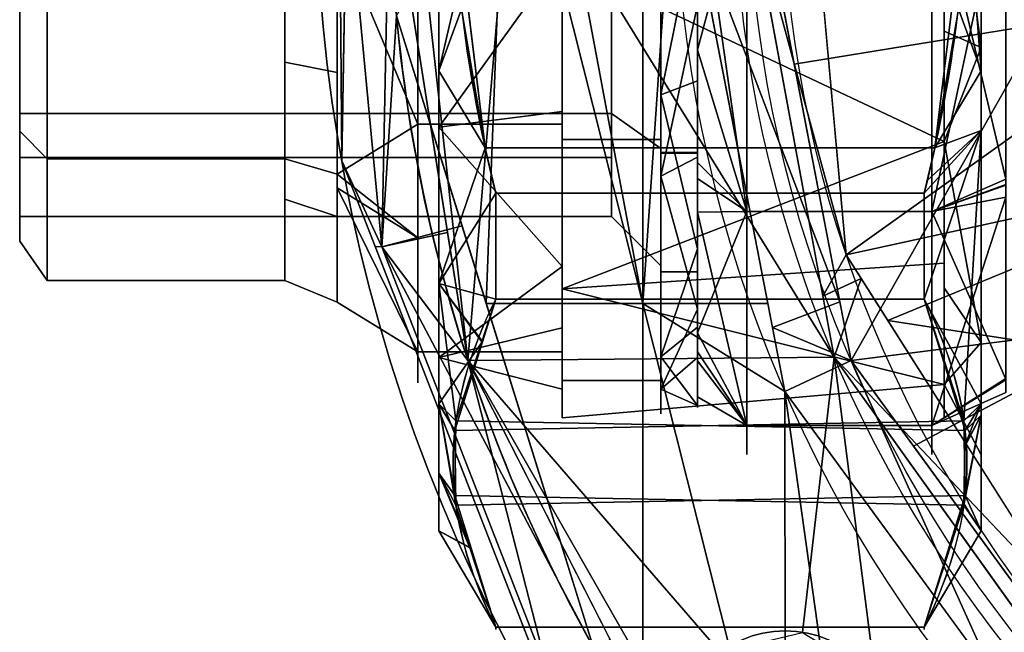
# Model space of a CAD drawing. Header units: millimetres. Extents: x -80 to 80, y -168 to 68.
# Tile 21 of 256: x -80 to -40, y -31 to -6. Entities that reach past the tile are written whole.
import ezdxf

# ---------------------------------------------------------------- set-up
doc = ezdxf.new("R2010")
doc.units = ezdxf.units.MM
doc.layers.add('100', color=7, linetype='Continuous', true_color=0xffffff)

msp = doc.modelspace()

# ---------------------------------------------------------------- linework, layer by layer
at = {"layer": '100', "color": 72, "linetype": 'Continuous'}
for p, q in [((-60.691, -13.304, 28), (-43.309, -13.304, 28)), ((-43.309, -13.304, -28), (-60.691, -13.304, -28)), ((-43.309, -17.597, 25.522), (-60.691, -17.597, 25.522)), ((-60.691, -17.597, -25.522), (-43.309, -17.597, -25.522)), ((-43.309, -30.901, -2.478), (-60.691, -30.901, -2.478)), ((-60.691, -30.901, 2.478), (-43.309, -30.901, 2.478))]:
    msp.add_line(p, q, dxfattribs=at)
at = {"layer": '100', "color": 72, "linetype": 'Continuous', "extrusion": (-1, 0, 0)}
for centre, radius in [((0, 0, 63), 27), ((0, 0, 41), 23.922), ((0, 0, 58), 22.422), ((0, 0, 54), 22.25), ((0, 0, 52.5), 22), ((0, 0, 58), 21), ((0, 0, 69.243), 16.85), ((0, 0, 54), 16.5), ((0, 0, 52.5), 16.5), ((0, 0, 54), 16.25), ((0, 0, 80), 15.25), ((0, 0, 80), 14.25)]:
    msp.add_circle(centre, radius, dxfattribs=at)
at = {"layer": '100', "color": 72, "linetype": 'Continuous', "extrusion": (1, 0, 0)}
for centre, radius in [((0, 0, -41), 27), ((0, 0, -42.5), 22.422), ((0, 0, -58), 22.25), ((0, 0, -54), 22), ((0, 0, -63), 21.25), ((0, 0, -58), 21.25), ((0, 0, -63.85), 21), ((0, 0, -67.121), 17.729), ((0, 0, -78.88), 16.85), ((0, 0, -56), 14.25)]:
    msp.add_circle(centre, radius, dxfattribs=at)
at = {"layer": '100', "color": 163, "linetype": 'Continuous', "extrusion": (1, 0, 0)}
msp.add_circle((0, 0, -50.5), 23.9, dxfattribs=at)
at = {"layer": '100', "color": 163, "linetype": 'Continuous', "extrusion": (1, -2.77771e-15, -1.36243e-14)}
msp.add_circle((0, 0, -43), 23.9, dxfattribs=at)
at = {"layer": '100', "color": 163, "linetype": 'Continuous', "extrusion": (-1, -2.77771e-15, 1.39412e-14)}
msp.add_circle((0, 0, 52.5), 21.9, dxfattribs=at)
at = {"layer": '100', "color": 163, "linetype": 'Continuous'}
msp.add_circle((-48.946, -35.561, 97), 4.5, dxfattribs=at)
at = {"layer": '100', "color": 163, "linetype": 'Continuous', "extrusion": (0, 0, -1)}
msp.add_circle((48.946, -35.561, -102), 4.5, dxfattribs=at)
for centre, radius, start, end in [((0, 0, -94), 68, 283.06797, 256.93203), ((0, 0, -81), 65, 283.06797, 256.93203), ((0, 0, -97), 51.024, 286.7388, 253.2612), ((0, 0, -80.215), 50.45, 286.0923, 253.9077)]:
    msp.add_arc(centre, radius, start, end, dxfattribs=at)
at = {"layer": '100', "color": 163, "linetype": 'Continuous'}
for centre, radius, start, end in [((0, 0, 84), 68, 283.06797, 256.93203), ((0, 0, 81), 53.418, 285.9698, 254.0302), ((0, 0, 97.321), 49.087, 286.8231, 253.1769), ((0, 0, 97), 65, 180, 216)]:
    msp.add_arc(centre, radius, start, end, dxfattribs=at)
at = {"layer": '100', "color": 72, "linetype": 'Continuous', "extrusion": (1, 0, 0)}
for start, end in [(115.4146, 124.5854), (235.4146, 244.5854), (175.4146, 184.5854)]:
    msp.add_arc((0, 0, -60.691), 31, start, end, dxfattribs=at)
at = {"layer": '100', "color": 72, "linetype": 'Continuous', "extrusion": (-1, 0, 0)}
for start, end in [(295.4146, 304.5854), (55.4146, 64.5854), (355.4146, 4.5854)]:
    msp.add_arc((0, 0, 43.309), 31, start, end, dxfattribs=at)
at = {"layer": '100', "color": 72, "linetype": 'Continuous'}
for points in [[(-60.691, 13.304, 28), (-61.763, 8.978, 28), (-62.423, 4.466, 28), (-62.422, -4.479, 28), (-61.772, -8.939, 28), (-60.691, -13.304, 28)], [(-60.691, -13.304, -28), (-61.772, -8.939, -28), (-62.422, -4.479, -28), (-62.423, 4.466, -28), (-61.763, 8.978, -28), (-60.691, 13.304, -28)], [(-43.309, -13.304, 28), (-42.228, -8.939, 28), (-41.578, -4.479, 28), (-41.577, 4.466, 28), (-42.237, 8.978, 28), (-43.309, 13.304, 28)], [(-43.309, 13.304, -28), (-42.237, 8.978, -28), (-41.577, 4.466, -28), (-41.578, -4.479, -28), (-42.228, -8.939, -28), (-43.309, -13.304, -28)], [(-60.691, -17.597, 25.522), (-61.773, -19.781, 21.737), (-62.418, -21.987, 17.917), (-62.427, -26.461, 10.168), (-61.776, -28.711, 6.27), (-60.691, -30.901, 2.478)], [(-60.691, -30.901, -2.478), (-61.773, -28.716, -6.263), (-62.418, -26.51, -10.083), (-62.427, -22.036, -17.832), (-61.776, -19.786, -21.73), (-60.691, -17.597, -25.522)], [(-43.309, -17.597, -25.522), (-42.227, -19.781, -21.737), (-41.582, -21.987, -17.917), (-41.573, -26.461, -10.168), (-42.224, -28.711, -6.27), (-43.309, -30.901, -2.478)], [(-43.309, -30.901, 2.478), (-42.227, -28.716, 6.263), (-41.582, -26.51, 10.083), (-41.573, -22.036, 17.832), (-42.224, -19.786, 21.73), (-43.309, -17.597, 25.522)]]:
    msp.add_open_spline(points, degree=3, knots=[0, 0, 0, 0, 0.5, 0.5, 1, 1, 1, 1], dxfattribs=at)
at = {"layer": '100', "color": 163, "linetype": 'Continuous'}
for points in [[(-52.5, 14.077, 16.776), (-52.5, 21.567, 3.803), (-52.5, 18.966, -10.95), (-52.5, -14.077, 16.776)], [(-52.5, -14.077, 16.776), (-52.5, 18.966, -10.95), (-52.5, 7.49, -20.579)], [(-54.723, 17.781, 81), (-54.723, -17.781, 81), (-58.054, 0, 81)], [(-54.723, -17.781, 81), (-54.723, 17.781, 81), (-53.395, 1.562, 81)], [(-52.5, -14.077, 16.776), (-52.5, 0, 21.9), (-52.5, 14.077, 16.776)], [(-52.5, -14.077, 16.776), (-52.5, 7.49, -20.579), (-52.5, -7.49, -20.579)], [(-50.427, 1.534, 80.215), (-38.522, 6.428, 74.637), (-38.522, -6.428, 74.637)], [(-66.934, -11.994, 84), (-66.68, 3.015, 84), (-67.054, 2.997, 81.879)], [(-67.054, 2.997, 96.121), (-66.68, 3.015, 94), (-66.934, -11.994, 94)], [(-65.311, -15.486, 81.879), (-67.054, 2.997, 81.879), (-64.713, -6.105, 81)], [(-67.054, 2.997, 81.879), (-65.311, -15.486, 81.879), (-66.934, -11.994, 84)], [(-66.934, -11.994, 94), (-65.311, -15.486, 96.121), (-67.054, 2.997, 96.121)], [(-65, 0, 97), (-67.054, 2.997, 96.121), (-65.311, -15.486, 96.121)], [(-46.959, -19.959, 97), (-50.99, 1.861, 97), (-56, 0, 97), (-57.318, -3.182, 97)], [(-53.395, 1.562, 81), (-49.656, -17.781, 81), (-54.723, -17.781, 81)], [(-38.522, -6.428, 74.637), (-48.582, -8.077, 80.215), (-50.427, 1.534, 80.215)], [(-65.311, -15.486, 96.121), (-62.64, -14.9, 97), (-65, 0, 97)], [(-63.682, -3.182, 97), (-65, 0, 97), (-61.819, -20.086, 97)], [(-50.5, -14.048, 19.336), (-50.5, 0, 23.9), (-52.5, 0, 21.9)], [(-50.5, 0, -23.9), (-50.5, -14.048, -19.336), (-52.5, -7.49, -20.579)], [(-52.5, -7.49, -20.579), (-52.5, 0, -20.579), (-50.5, 0, -23.9)], [(-52.5, 0, 21.9), (-52.5, -12.711, 17.274), (-50.5, -14.048, 19.336)], [(-43, -14.048, -19.336), (-50.5, -14.048, -19.336), (-50.5, 0, -23.9), (-43, 0, -23.9)], [(-43, 0, 23.9), (-50.5, 0, 23.9), (-50.5, -14.048, 19.336), (-43, -14.048, 19.336)], [(-40, -0.001, -22.168), (-43, -14.048, -19.336), (-43, 0, -23.9)], [(-43, 0, 23.9), (-43, -14.048, 19.336), (-40, -12.733, 18.146)], [(-40, -12.733, 18.146), (-40, 0, 22.168), (-43, 0, 23.9)], [(-66.934, -11.994, 94), (-66.731, -0.021, 94), (-66.731, -0.021, 84), (-66.934, -11.994, 84)], [(-58.771, -1.729, 81), (-58.054, 0, 81), (-54.723, -17.781, 81)], [(-40, -0.001, -22.168), (-40, -12.976, -17.774), (-43, -14.048, -19.336)], [(-46.472, -15.807, 97.321), (-47.779, -1.416, 97.321), (-50.374, -1.477, 97)], [(-50.374, -1.477, 97), (-47.416, -17.484, 97), (-46.472, -15.807, 97.321)], [(-62.229, -1.729, 81), (-60.5, -2.446, 81), (-61.073, -17.781, 81), (-64.713, -6.105, 81)], [(-54.723, -17.781, 81), (-61.073, -17.781, 81), (-60.5, -2.446, 81), (-58.771, -1.729, 81)], [(-52.717, -1.943, 81), (-49.78, -1.834, 80.215), (-46.732, -17.714, 80.215)], [(-46.732, -17.714, 80.215), (-49.468, -18.753, 81), (-52.717, -1.943, 81)], [(-61.819, -20.086, 97), (-60.5, -4.5, 97), (-63.682, -3.182, 97)], [(-46.959, -19.959, 97), (-57.318, -3.182, 97), (-60.5, -4.5, 97), (-61.819, -20.086, 97)], [(-32.433, -5.767, 100), (-47.625, -3.114, 97.321), (-46.472, -15.807, 97.321)], [(-46.472, -15.807, 97.321), (-29.268, -12.042, 100), (-32.433, -5.767, 100)], [(-64.713, -6.105, 81), (-62.057, -14.625, 81), (-65.311, -15.486, 81.879)], [(-46.275, -20.096, 80.215), (-48.582, -8.077, 80.215), (-38.522, -6.428, 74.637)], [(-38.522, -6.428, 74.637), (-34.347, -18.588, 74.637), (-46.275, -20.096, 80.215)], [(-52.5, -7.49, -20.579), (-52.5, -18.966, -10.95), (-52.5, -21.567, 3.803), (-52.5, -14.077, 16.776)], [(-50.5, -14.048, -19.336), (-52.5, -12.058, -16.747), (-52.5, -7.49, -20.579)], [(-65.311, -15.486, 81.879), (-65.583, -15.461, 84), (-66.934, -11.994, 84)], [(-66.934, -11.994, 84), (-61.647, -25.564, 84), (-61.647, -25.564, 94), (-66.934, -11.994, 94)], [(-66.934, -11.994, 94), (-65.583, -15.461, 94), (-65.311, -15.486, 96.121)], [(-52.5, -18.966, -10.95), (-52.5, -12.058, -16.747), (-50.5, -14.048, -19.336)], [(-46.472, -15.807, 97.321), (-44.787, -18.464, 97.321), (-29.268, -12.042, 100)], [(-24.453, -21.588, 100), (-29.268, -12.042, 100), (-44.787, -18.464, 97.321)], [(-50.5, -14.048, 19.336), (-52.5, -12.711, 17.274), (-52.5, -14.077, 16.776)], [(-43, -14.048, 19.336), (-40, -12.945, 17.869), (-40, -12.733, 18.146)], [(-40, -20.847, 7.539), (-40, -12.945, 17.869), (-43, -14.048, 19.336)], [(-43, -14.048, -19.336), (-40, -12.976, -17.774), (-40, -13.468, -17.608)], [(-43, -22.73, -7.386), (-43, -14.048, -19.336), (-40, -13.468, -17.608)], [(-40, -13.468, -17.608), (-40, -20.814, -6.669), (-43, -22.73, -7.386)], [(-50.5, -22.73, 7.386), (-50.5, -14.048, 19.336), (-52.5, -14.077, 16.776)], [(-50.5, -14.048, -19.336), (-50.5, -22.73, -7.386), (-52.5, -18.966, -10.95)], [(-52.5, -14.077, 16.776), (-52.5, -20.099, 6.346), (-50.5, -22.73, 7.386)], [(-43, -22.73, -7.386), (-50.5, -22.73, -7.386), (-50.5, -14.048, -19.336), (-43, -14.048, -19.336)], [(-43, -14.048, 19.336), (-50.5, -14.048, 19.336), (-50.5, -22.73, 7.386), (-43, -22.73, 7.386)], [(-43, -14.048, 19.336), (-43, -22.73, 7.386), (-40, -20.847, 7.539)], [(-65.311, -15.486, 81.879), (-62.057, -14.625, 81), (-56.719, -31.748, 81)], [(-61.819, -20.086, 97), (-62.64, -14.9, 97), (-65.311, -15.486, 96.121)], [(-58.755, -32.986, 84), (-65.583, -15.461, 84), (-65.311, -15.486, 81.879), (-58.57, -32.784, 81.879)], [(-58.57, -32.784, 96.121), (-65.311, -15.486, 96.121), (-65.583, -15.461, 94), (-58.755, -32.986, 94)], [(-56.719, -31.748, 81), (-58.57, -32.784, 81.879), (-65.311, -15.486, 81.879)], [(-61.819, -20.086, 97), (-65.311, -15.486, 96.121), (-58.57, -32.784, 96.121)], [(-47.416, -17.484, 97), (-45.863, -16.767, 97.321), (-46.472, -15.807, 97.321)], [(-45.863, -16.767, 97.321), (-47.416, -17.484, 97), (-46.959, -19.959, 97)], [(-37.488, -29.974, 97.321), (-45.863, -16.767, 97.321), (-46.959, -19.959, 97)], [(-61.073, -17.781, 81), (-54.723, -17.781, 81), (-54.723, -34.032, 81), (-56.719, -31.748, 81)], [(-54.723, -17.781, 81), (-49.656, -17.781, 81), (-48.965, -21.351, 81)], [(-48.965, -21.351, 81), (-48.946, -33.116, 81), (-50.675, -33.832, 81), (-54.723, -17.781, 81)], [(-50.675, -33.832, 81), (-51.391, -35.561, 81), (-54.723, -34.032, 81), (-54.723, -17.781, 81)], [(-49.468, -18.753, 81), (-46.732, -17.714, 80.215), (-46.275, -20.096, 80.215)], [(-46.275, -20.096, 80.215), (-48.965, -21.351, 81), (-49.468, -18.753, 81)], [(-34.347, -18.588, 74.637), (-43.75, -23.56, 80.215), (-46.275, -20.096, 80.215)], [(-44.787, -18.464, 97.321), (-36.22, -31.973, 97.321), (-24.453, -21.588, 100)], [(-33.974, -36.975, 80.215), (-43.75, -23.56, 80.215), (-34.347, -18.588, 74.637)], [(-50.5, -22.73, -7.386), (-52.5, -19.737, -6.575), (-52.5, -18.966, -10.95)], [(-61.819, -20.086, 97), (-51.591, -31.92, 97), (-48.242, -31.116, 97), (-46.959, -19.959, 97)], [(-52.5, -21.567, 3.803), (-52.5, -19.737, -6.575), (-50.5, -22.73, -7.386)], [(-48.242, -31.116, 97), (-45.305, -32.916, 97), (-46.959, -19.959, 97)], [(-34.047, -38.004, 97), (-46.959, -19.959, 97), (-45.305, -32.916, 97), (-44.501, -36.265, 97)], [(-46.959, -19.959, 97), (-38.991, -31.095, 97), (-37.488, -29.974, 97.321)], [(-61.819, -20.086, 97), (-52.586, -38.206, 97), (-53.39, -34.857, 97)], [(-53.39, -34.857, 97), (-51.591, -31.92, 97), (-61.819, -20.086, 97)], [(-58.57, -32.784, 96.121), (-56.05, -31.407, 97), (-61.819, -20.086, 97)], [(-50.5, -22.73, 7.386), (-52.5, -20.099, 6.346), (-52.5, -21.567, 3.803)], [(-40.464, -32.976, 81), (-48.965, -21.351, 81), (-46.275, -20.096, 80.215)], [(-46.275, -20.096, 80.215), (-38.22, -31.15, 80.215), (-40.464, -32.976, 81)], [(-43, -22.73, -7.386), (-40, -20.814, -6.669), (-40, -21.394, -5.805)], [(-43, -22.73, 7.386), (-40, -20.875, 6.842), (-40, -20.847, 7.539)], [(-40, -21.394, -5.805), (-40, -20.875, 6.842), (-43, -22.73, 7.386)], [(-48.965, -21.351, 81), (-35.19, -40.189, 81), (-46.5, -35.561, 81), (-47.216, -33.832, 81)], [(-47.216, -33.832, 81), (-48.946, -33.116, 81), (-48.965, -21.351, 81)], [(-43, -22.73, 7.386), (-43, -22.73, -7.386), (-40, -21.394, -5.805)], [(-50.5, -22.73, -7.386), (-50.5, -22.73, 7.386), (-52.5, -21.567, 3.803)], [(-43, -22.73, 7.386), (-50.5, -22.73, 7.386), (-50.5, -22.73, -7.386), (-43, -22.73, -7.386)], [(-57.404, -36.453, 94), (-61.647, -25.564, 94), (-61.647, -25.564, 84), (-57.404, -36.453, 84)]]:
    msp.add_3dface(points, dxfattribs=at)
at = {"layer": '100', "color": 72, "linetype": 'Continuous'}
for points in [[(-63, 8.343, -25.679), (-63, -8.343, -25.679), (-63, -10.625, -18.403), (-63, 3.69, -20.927)], [(-63, -8.343, 25.679), (-63, 8.343, 25.679), (-63, 3.69, 20.927), (-63, -10.625, 18.403)], [(-41, 8.343, 25.679), (-41, -8.343, 25.679), (-41, -7.392, 22.752), (-41, 7.392, 22.752)], [(-41, -8.343, -25.679), (-41, 8.343, -25.679), (-41, 7.392, -22.752), (-41, -7.392, -22.752)], [(-42.5, 3.894, 22.082), (-41, 7.392, 22.752), (-41, -7.392, 22.752)], [(-41, -7.392, -22.752), (-41, 7.392, -22.752), (-42.5, 3.894, -22.082)], [(-54, -11.675, -11.66), (-54, -0.011, -16.5), (-54, 5.68, -21.254), (-54, -9.311, -19.933)], [(-54, -9.311, -19.933), (-54, 5.68, -21.254), (-52.5, -1.932, -21.915)], [(-63.85, -10.5, 18.187), (-58, -10.5, 18.187), (-58, 3.647, 20.681), (-63.85, 3.647, 20.681)], [(-63.85, 3.647, -20.681), (-58, 3.647, -20.681), (-58, -10.5, -18.187), (-63.85, -10.5, -18.187)], [(-58, -3.69, -20.927), (-63, 3.69, -20.927), (-63, -10.625, -18.403)], [(-63, -10.625, 18.403), (-63, 3.69, 20.927), (-58, -3.69, 20.927)], [(-58, -11.125, 19.269), (-54, -11.125, 19.269), (-54, 3.864, 21.912), (-58, 3.864, 21.912)], [(-58, 3.864, -21.912), (-54, 3.864, -21.912), (-54, -11.125, -19.269), (-58, -11.125, -19.269)], [(-58, 3.864, -21.912), (-58, -11.125, -19.269), (-58, -10.5, -18.187), (-58, 3.647, -20.681)], [(-58, -11.125, 19.269), (-58, 3.864, 21.912), (-58, 3.647, 20.681), (-58, -10.5, 18.187)], [(-54, -11.49, 11.49), (-54, 0, 16.25), (-54, 3.864, 21.912), (-54, -11.125, 19.269)], [(-54, -11.125, -19.269), (-54, 3.864, -21.912), (-54, 0, -16.25), (-54, -11.49, -11.49)], [(-41, -7.392, 22.752), (-42.5, -6.732, 20.208), (-42.5, 3.894, 22.082)], [(-42.5, 3.894, -22.082), (-42.5, -6.732, -20.208), (-41, -7.392, -22.752)], [(-41, 3.843, -25.679), (-41, -8.343, -25.679), (-41.925, -5.839, -28)], [(-41, -8.343, 25.679), (-41, 3.843, 25.679), (-41.584, -0.801, 28)], [(-54, -12.607, 18.03), (-54, 1.932, 21.915), (-54, 0.011, 16.5), (-54, -11.66, 11.675)], [(-54, 1.932, 21.915), (-54, -12.607, 18.03), (-52.5, -5.68, 21.254)], [(-78.88, -11.915, 11.915), (-78.88, 0, 16.85), (-80, 0, 15.25), (-80, -10.783, 10.783)], [(-78.88, 0, -16.85), (-78.88, -11.915, -11.915), (-80, -10.783, -10.783), (-80, 0, -15.25)], [(-80, -10.076, -10.076), (-80, 0, -14.25), (-80, 0, -15.25), (-80, -10.783, -10.783)], [(-78.88, 0, -16.85), (-69.243, 0, -16.85), (-69.243, -11.915, -11.915), (-78.88, -11.915, -11.915)], [(-69.243, 0, 16.85), (-69.243, -7.989, 13.541), (-67.121, -8.406, 14.247), (-67.121, 0, 17.729)], [(-69.243, -7.989, -13.541), (-69.243, 0, -16.85), (-67.121, 0, -17.729), (-67.121, -8.406, -14.247)], [(-56, -10.076, 10.076), (-56, 0, 14.25), (-54, 0, 16.25), (-54, -11.49, 11.49)], [(-56, 0, -14.25), (-56, -10.076, -10.076), (-54, -11.49, -11.49), (-54, 0, -16.25)], [(-54, 0.011, 16.5), (-52.5, 0.011, 16.5), (-52.5, -11.66, 11.675), (-54, -11.66, 11.675)], [(-52.5, -5.68, 21.254), (-52.5, -18.013, 12.63), (-52.5, -11.66, 11.675), (-52.5, 0.011, 16.5)], [(-80, -10.783, 10.783), (-80, 0, 15.25), (-80, 0, 14.25), (-80, -10.076, 10.076)], [(-78.88, -11.915, 11.915), (-69.243, -11.915, 11.915), (-69.243, 0, 16.85), (-78.88, 0, 16.85)], [(-54, -11.675, -11.66), (-52.5, -11.675, -11.66), (-52.5, -0.011, -16.5), (-54, -0.011, -16.5)], [(-52.5, -15.566, -15.546), (-52.5, -1.932, -21.915), (-52.5, -0.011, -16.5), (-52.5, -11.675, -11.66)], [(-41.925, -5.839, -28), (-42.88, -11.464, -28), (-61.12, -11.464, -28), (-62.416, -0.801, -28)], [(-62.075, -5.839, 28), (-61.12, -11.464, 28), (-42.88, -11.464, 28), (-41.584, -0.801, 28)], [(-41.584, -0.801, 28), (-42.88, -11.464, 28), (-41, -8.343, 25.679)], [(-52.5, -1.932, -21.915), (-52.5, -8.749, -18.731), (-54, -9.311, -19.933)], [(-67.121, -2.723, -16.601), (-63.85, -3.427, -19.434), (-63.85, -10.5, -18.187)], [(-63.85, -10.5, -18.187), (-67.121, -12.536, -12.536), (-67.121, -2.723, -16.601)], [(-67.121, -2.723, 16.601), (-67.121, -12.536, 12.536), (-63.85, -10.5, 18.187)], [(-63.85, -10.5, 18.187), (-63.85, -3.427, 19.434), (-67.121, -2.723, 16.601)], [(-80, -10.076, 10.076), (-80, -2.833, 13.077), (-56, -2.833, 13.077), (-56, -10.076, 10.076)], [(-56, -10.076, -10.076), (-56, -2.833, -13.077), (-80, -2.833, -13.077), (-80, -10.076, -10.076)], [(-63, -10.625, -18.403), (-58, -9.984, -17.293), (-58, -3.69, -20.927)], [(-58, -3.69, 20.927), (-58, -9.984, 17.293), (-63, -10.625, 18.403)], [(-62.075, -5.839, 28), (-63, -3.843, 25.679), (-63, -8.343, 25.679)], [(-63, -8.343, -25.679), (-63, -3.843, -25.679), (-62.016, -4.089, -28)], [(-58, -3.894, 22.082), (-42.5, -3.659, 20.75), (-42.5, -11.211, 19.418)], [(-42.5, -11.211, -19.418), (-42.5, -3.659, -20.75), (-58, -3.894, -22.082)], [(-58, -16.278, 13.659), (-58, -3.69, 20.927), (-58, -3.894, 22.082), (-58, -17.177, 14.413)], [(-58, -17.177, -14.413), (-58, -3.894, -22.082), (-58, -3.69, -20.927), (-58, -16.278, -13.659)], [(-58, -3.894, -22.082), (-58, -17.177, -14.413), (-42.5, -11.211, -19.418)], [(-58, -17.177, 14.413), (-58, -3.894, 22.082), (-42.5, -11.211, 19.418)], [(-62.016, -4.089, -28), (-61.12, -11.464, -28), (-63, -8.343, -25.679)], [(-63, -8.343, 25.679), (-61.12, -11.464, 28), (-62.075, -5.839, 28)], [(-54, -12.607, 18.03), (-52.5, -11.847, 16.942), (-52.5, -5.68, 21.254)], [(-41, -8.343, -25.679), (-42.88, -11.464, -28), (-41.925, -5.839, -28)], [(-41, -7.392, -22.752), (-42.5, -6.732, -20.208), (-42.5, -11.211, -19.418)], [(-42.5, -11.211, 19.418), (-42.5, -6.732, 20.208), (-41, -7.392, 22.752)], [(-42.5, -11.211, 19.418), (-41, -7.392, 22.752), (-41, -19.354, 14.061)], [(-41, -19.354, -14.061), (-41, -7.392, -22.752), (-42.5, -11.211, -19.418)], [(-41, -8.343, 25.679), (-41, -21.843, 15.87), (-41, -19.354, 14.061), (-41, -7.392, 22.752)], [(-41, -21.843, -15.87), (-41, -8.343, -25.679), (-41, -7.392, -22.752), (-41, -19.354, -14.061)], [(-67.121, -12.536, 12.536), (-67.121, -8.406, 14.247), (-69.243, -7.989, 13.541), (-69.243, -11.915, 11.915)], [(-69.243, -11.915, -11.915), (-69.243, -7.989, -13.541), (-67.121, -8.406, -14.247), (-67.121, -12.536, -12.536)], [(-63, -19.968, -7.268), (-63, -10.625, -18.403), (-63, -8.343, -25.679), (-63, -21.843, -15.87)], [(-63, -10.625, 18.403), (-63, -19.968, 7.268), (-63, -21.843, 15.87), (-63, -8.343, 25.679)], [(-63, -16.963, -19.416), (-63, -8.343, -25.679), (-61.12, -11.464, -28)], [(-61.12, -11.464, 28), (-63, -8.343, 25.679), (-63, -16.963, 19.416)], [(-41, -10.756, 23.926), (-41, -8.343, 25.679), (-42.88, -11.464, 28)], [(-42.88, -11.464, -28), (-41, -8.343, -25.679), (-41, -10.756, -23.926)], [(-54, -9.311, -19.933), (-52.5, -8.749, -18.731), (-52.5, -15.566, -15.546)], [(-54, -11.675, -11.66), (-54, -9.311, -19.933), (-54, -19.945, -9.285)], [(-52.5, -15.566, -15.546), (-54, -19.945, -9.285), (-54, -9.311, -19.933)], [(-63, -10.625, 18.403), (-58, -9.984, 17.293), (-58, -16.278, 13.659)], [(-58, -16.278, -13.659), (-58, -9.984, -17.293), (-63, -10.625, -18.403)], [(-80, -10.783, -10.783), (-80, -15.25), (-80, -14.25), (-80, -10.076, -10.076)], [(-80, -10.076, 10.076), (-80, -14.25), (-80, -15.25), (-80, -10.783, 10.783)], [(-80, -10.076, -10.076), (-80, -11.857, -5.776), (-56, -11.857, -5.776), (-56, -10.076, -10.076)], [(-56, -10.076, 10.076), (-56, -11.857, 5.776), (-80, -11.857, 5.776), (-80, -10.076, 10.076)], [(-56, -14.25), (-56, -10.076, 10.076), (-54, -11.49, 11.49), (-54, -16.25)], [(-56, -10.076, -10.076), (-56, -14.25), (-54, -16.25), (-54, -11.49, -11.49)], [(-78.88, -16.85), (-78.88, -11.915, 11.915), (-80, -10.783, 10.783), (-80, -15.25)], [(-78.88, -11.915, -11.915), (-78.88, -16.85), (-80, -15.25), (-80, -10.783, -10.783)], [(-67.121, -12.536, 12.536), (-63.85, -15.117, 12.684), (-63.85, -10.5, 18.187)], [(-63.85, -10.5, -18.187), (-63.85, -15.117, -12.684), (-67.121, -12.536, -12.536)], [(-63.85, -19.734, 7.182), (-58, -19.734, 7.182), (-58, -10.5, 18.187), (-63.85, -10.5, 18.187)], [(-63.85, -10.5, -18.187), (-58, -10.5, -18.187), (-58, -19.734, -7.182), (-63.85, -19.734, -7.182)], [(-58, -16.278, -13.659), (-63, -10.625, -18.403), (-63, -19.968, -7.268)], [(-63, -19.968, 7.268), (-63, -10.625, 18.403), (-58, -16.278, 13.659)], [(-58, -19.734, -7.182), (-58, -10.5, -18.187), (-58, -11.125, -19.269), (-58, -20.908, -7.61)], [(-58, -20.908, 7.61), (-58, -11.125, 19.269), (-58, -10.5, 18.187), (-58, -19.734, 7.182)], [(-41, -10.756, -23.926), (-43.309, -17.597, -25.522), (-43.309, -13.304, -28)], [(-43.309, -17.597, -25.522), (-41, -10.756, -23.926), (-41, -21.843, -15.87)], [(-43.309, -13.304, -28), (-43.19, -12.793, -28), (-41, -10.756, -23.926)], [(-41, -10.756, 23.926), (-43.309, -17.597, 25.522), (-41.697, -22.543, 16.954)], [(-41, -10.756, 23.926), (-43.19, -12.793, 28), (-43.309, -13.304, 28)], [(-43.309, -13.304, 28), (-43.309, -17.597, 25.522), (-41, -10.756, 23.926)], [(-41, -10.756, -23.926), (-43.19, -12.793, -28), (-42.88, -11.464, -28)], [(-42.88, -11.464, 28), (-43.19, -12.793, 28), (-41, -10.756, 23.926)], [(-41.697, -22.543, 16.954), (-41, -21.843, 15.87), (-41, -10.756, 23.926)], [(-58, -20.908, 7.61), (-54, -20.908, 7.61), (-54, -11.125, 19.269), (-58, -11.125, 19.269)], [(-58, -11.125, -19.269), (-54, -11.125, -19.269), (-54, -20.908, -7.61), (-58, -20.908, -7.61)], [(-54, -11.125, 19.269), (-54, -20.908, 7.61), (-54, -16.25), (-54, -11.49, 11.49)], [(-54, -20.908, -7.61), (-54, -11.125, -19.269), (-54, -11.49, -11.49), (-54, -16.25)], [(-63, -16.963, 19.416), (-60.691, -13.304, 28), (-61.12, -11.464, 28)], [(-61.12, -11.464, -28), (-60.691, -13.304, -28), (-63, -16.963, -19.416)], [(-42.88, -11.464, -28), (-43.309, -13.304, -28), (-60.691, -13.304, -28), (-61.12, -11.464, -28)], [(-61.12, -11.464, 28), (-60.691, -13.304, 28), (-43.309, -13.304, 28), (-42.88, -11.464, 28)], [(-58, -17.177, -14.413), (-42.5, -16.141, -13.544), (-42.5, -11.211, -19.418)], [(-42.5, -11.211, 19.418), (-42.5, -16.141, 13.544), (-58, -17.177, 14.413)], [(-41, -19.354, 14.061), (-42.5, -17.146, 12.346), (-42.5, -11.211, 19.418)], [(-42.5, -11.211, -19.418), (-42.5, -17.146, -12.346), (-41, -19.354, -14.061)], [(-80, -14.25), (-80, -11.857, 5.776), (-56, -11.857, 5.776), (-56, -14.25)], [(-56, -14.25), (-56, -11.857, -5.776), (-80, -11.857, -5.776), (-80, -14.25)], [(-78.88, -16.85), (-69.243, -16.85), (-69.243, -11.915, 11.915), (-78.88, -11.915, 11.915)], [(-78.88, -11.915, -11.915), (-69.243, -11.915, -11.915), (-69.243, -16.85), (-78.88, -16.85)], [(-67.121, -12.536, -12.536), (-67.121, -14.247, -8.406), (-69.243, -13.541, -7.989), (-69.243, -11.915, -11.915)], [(-69.243, -11.915, 11.915), (-69.243, -13.541, 7.989), (-67.121, -14.247, 8.406), (-67.121, -12.536, 12.536)], [(-54, -21.247, 5.708), (-54, -12.607, 18.03), (-54, -11.66, 11.675), (-54, -16.5, 0.011)], [(-54, -11.66, 11.675), (-52.5, -11.66, 11.675), (-52.5, -16.5, 0.011), (-54, -16.5, 0.011)], [(-54, -19.945, -9.285), (-54, -21.247, 5.708), (-54, -16.5, 0.011), (-54, -11.675, -11.66)], [(-54, -16.5, 0.011), (-52.5, -16.5, 0.011), (-52.5, -11.675, -11.66), (-54, -11.675, -11.66)], [(-52.5, -18.013, 12.63), (-52.5, -11.847, 16.942), (-54, -12.607, 18.03)], [(-52.5, -16.5, 0.011), (-52.5, -11.66, 11.675), (-52.5, -18.013, 12.63), (-52.5, -21.918, -1.903)], [(-52.5, -21.918, -1.903), (-52.5, -15.566, -15.546), (-52.5, -11.675, -11.66), (-52.5, -16.5, 0.011)], [(-63.85, -15.117, -12.684), (-67.121, -13.092, -11.193), (-67.121, -12.536, -12.536)], [(-67.121, -12.536, 12.536), (-67.121, -13.092, 11.193), (-63.85, -15.117, 12.684)], [(-54, -12.607, 18.03), (-54, -21.247, 5.708), (-52.5, -18.013, 12.63)], [(-67.121, -17.729), (-67.121, -13.092, -11.193), (-63.85, -19.734, -7.182)], [(-67.121, -13.092, -11.193), (-63.85, -15.117, -12.684), (-63.85, -19.734, -7.182)], [(-63.85, -19.734, 7.182), (-67.121, -13.092, 11.193), (-67.121, -17.729)], [(-63.85, -19.734, 7.182), (-63.85, -15.117, 12.684), (-67.121, -13.092, 11.193)], [(-69.243, -13.541, 7.989), (-69.243, -16.85), (-67.121, -17.729), (-67.121, -14.247, 8.406)], [(-69.243, -16.85), (-69.243, -13.541, -7.989), (-67.121, -14.247, -8.406), (-67.121, -17.729)], [(-63, -16.963, 19.416), (-60.691, -17.597, 25.522), (-60.691, -13.304, 28)], [(-60.691, -13.304, -28), (-60.691, -17.597, -25.522), (-63, -16.963, -19.416)], [(-43.309, -17.597, -25.522), (-60.691, -17.597, -25.522), (-60.691, -13.304, -28), (-43.309, -13.304, -28)], [(-43.309, -13.304, 28), (-60.691, -13.304, 28), (-60.691, -17.597, 25.522), (-43.309, -17.597, 25.522)], [(-52.5, -15.566, -15.546), (-52.5, -18.742, -8.725), (-54, -19.945, -9.285)], [(-63, -19.968, -7.268), (-58, -18.764, -6.83), (-58, -16.278, -13.659)], [(-58, -16.278, 13.659), (-58, -18.764, 6.83), (-63, -19.968, 7.268)], [(-58, -17.177, 14.413), (-42.5, -16.141, 13.544), (-42.5, -21.07, 7.669)], [(-42.5, -21.07, -7.669), (-42.5, -16.141, -13.544), (-58, -17.177, -14.413)], [(-58, -17.177, 14.413), (-58, -22.422), (-58, -21.25), (-58, -16.278, 13.659)], [(-58, -16.278, -13.659), (-58, -21.25), (-58, -22.422), (-58, -17.177, -14.413)], [(-54, -16.25), (-54, -20.908, 7.61), (-54, -20.908, -7.61)], [(-63, -16.963, -19.416), (-61.257, -19.334, -22.512), (-62.303, -22.543, -16.954)], [(-61.229, -19.326, 22.526), (-63, -16.963, 19.416), (-63, -21.843, 15.87)], [(-63, -16.963, 19.416), (-61.229, -19.326, 22.526), (-60.691, -17.597, 25.522)], [(-60.691, -17.597, -25.522), (-61.257, -19.334, -22.512), (-63, -16.963, -19.416)], [(-62.303, -22.543, -16.954), (-63, -21.843, -15.87), (-63, -16.963, -19.416)], [(-41, -19.354, -14.061), (-42.5, -17.146, -12.346), (-42.5, -21.07, -7.669)], [(-42.5, -21.07, 7.669), (-42.5, -17.146, 12.346), (-41, -19.354, 14.061)], [(-58, -17.177, -14.413), (-58, -22.422), (-42.5, -21.07, -7.669)], [(-58, -22.422), (-58, -17.177, 14.413), (-42.5, -21.07, 7.669)], [(-67.121, -17.729), (-63.85, -19.734), (-63.85, -19.734, 7.182)], [(-63.85, -19.734, -7.182), (-63.85, -19.734), (-67.121, -17.729)], [(-41.697, -22.543, 16.954), (-43.309, -17.597, 25.522), (-60.691, -17.597, 25.522), (-62.351, -22.933, 16.279)], [(-62.303, -22.543, -16.954), (-60.691, -17.597, -25.522), (-43.309, -17.597, -25.522), (-41.649, -22.933, -16.279)], [(-41, -21.843, -15.87), (-41.649, -22.933, -16.279), (-43.309, -17.597, -25.522)], [(-54, -21.247, 5.708), (-52.5, -19.965, 5.364), (-52.5, -18.013, 12.63)], [(-63, -19.968, 7.268), (-58, -18.764, 6.83), (-58, -21.25)], [(-58, -21.25), (-58, -18.764, -6.83), (-63, -19.968, -7.268)], [(-54, -19.945, -9.285), (-52.5, -18.742, -8.725), (-52.5, -21.918, -1.903)], [(-63, -21.843, 15.87), (-62.351, -22.933, 16.279), (-61.229, -19.326, 22.526)], [(-42.5, -21.07, 7.669), (-41, -19.354, 14.061), (-41, -23.922)], [(-41, -23.922), (-41, -19.354, -14.061), (-42.5, -21.07, -7.669)], [(-41, -27), (-41, -21.843, -15.87), (-41, -19.354, -14.061), (-41, -23.922)], [(-41, -23.922), (-41, -19.354, 14.061), (-41, -21.843, 15.87), (-41, -27)], [(-63.85, -19.734, -7.182), (-58, -19.734, -7.182), (-58, -19.734, 7.182), (-63.85, -19.734, 7.182)], [(-63, -27), (-63, -21.843, 15.87), (-63, -19.968, 7.268), (-63, -19.968, -7.268)], [(-63, -19.968, -7.268), (-63, -21.843, -15.87), (-63, -27)], [(-58, -21.25), (-63, -19.968, -7.268), (-63, -19.968, 7.268)], [(-58, -20.908, -7.61), (-58, -20.908, 7.61), (-58, -19.734, 7.182), (-58, -19.734, -7.182)], [(-54, -21.247, 5.708), (-54, -19.945, -9.285), (-52.5, -21.918, -1.903)], [(-52.5, -21.918, -1.903), (-52.5, -19.965, 5.364), (-54, -21.247, 5.708)], [(-58, -20.908, -7.61), (-54, -20.908, -7.61), (-54, -20.908, 7.61), (-58, -20.908, 7.61)], [(-58, -22.422), (-42.5, -21.07), (-42.5, -21.07, -7.669)], [(-42.5, -21.07, 7.669), (-42.5, -21.07), (-58, -22.422)], [(-41, -23.922), (-42.5, -21.07), (-42.5, -21.07, 7.669)], [(-42.5, -21.07, -7.669), (-42.5, -21.07), (-41, -23.922)], [(-63, -21.843, -15.87), (-62.303, -22.543, -16.954), (-62.351, -25.565, -11.721)], [(-62.351, -25.565, -11.721), (-63, -24.66, -7.202), (-63, -21.843, -15.87)], [(-63, -21.843, 15.87), (-63, -24.66, 7.202), (-62.303, -25.954, 11.046)], [(-62.303, -25.954, 11.046), (-62.351, -22.933, 16.279), (-63, -21.843, 15.87)], [(-41, -21.843, 15.87), (-41.697, -22.543, 16.954), (-41.68, -23.578, 15.161)], [(-41.68, -23.578, 15.161), (-41, -22.301, 14.463), (-41, -21.843, 15.87)], [(-41.649, -22.933, -16.279), (-41, -21.843, -15.87), (-41, -22.301, -14.463)], [(-41, -22.301, -14.463), (-41, -27), (-41.697, -25.954, -11.046)], [(-41.697, -25.954, -11.046), (-41.659, -23.579, -15.16), (-41, -22.301, -14.463)], [(-41, -22.301, 14.463), (-41.68, -23.578, 15.161), (-41.649, -25.565, 11.721)], [(-41, -22.301, -14.463), (-41.659, -23.579, -15.16), (-41.649, -22.933, -16.279)], [(-41.649, -25.565, 11.721), (-41, -27), (-41, -22.301, 14.463)], [(-62.351, -25.565, -11.721), (-62.303, -22.543, -16.954), (-41.649, -22.933, -16.279), (-41.697, -25.954, -11.046)], [(-41.649, -25.565, 11.721), (-41.697, -22.543, 16.954), (-62.351, -22.933, 16.279), (-62.303, -25.954, 11.046)], [(-62.351, -25.565, -11.721), (-61.685, -27.705, -8.013), (-63, -24.66, -7.202)], [(-63, -27), (-63, -24.66, -7.202), (-61.685, -27.705, -8.013)], [(-61.736, -27.694, 8.032), (-63, -24.66, 7.202), (-63, -27)], [(-63, -24.66, 7.202), (-61.736, -27.694, 8.032), (-62.303, -25.954, 11.046)], [(-41.697, -25.954, -11.046), (-43.309, -30.901, -2.478), (-60.691, -30.901, -2.478), (-62.351, -25.565, -11.721)], [(-62.303, -25.954, 11.046), (-60.691, -30.901, 2.478), (-43.309, -30.901, 2.478), (-41.649, -25.565, 11.721)], [(-41, -27), (-41.649, -25.565, 11.721), (-43.309, -30.901, 2.478)], [(-43.309, -30.901, -2.478), (-41.697, -25.954, -11.046), (-41, -27)], [(-61.685, -27.705, -8.013), (-60.691, -30.901, -2.478), (-63, -27)], [(-63, -27), (-60.691, -30.901, 2.478), (-61.736, -27.694, 8.032)], [(-60.691, -30.901, -2.478), (-60.691, -30.901, 2.478), (-63, -27)], [(-41, -27), (-43.309, -30.901), (-43.309, -30.901, -2.478)], [(-43.309, -30.901, 2.478), (-43.309, -30.901), (-41, -27)], [(-43.309, -30.901, 2.478), (-60.691, -30.901, 2.478), (-60.691, -30.901, -2.478), (-43.309, -30.901, -2.478)]]:
    msp.add_3dface(points, dxfattribs=at)

doc.saveas('drawing.dxf')
